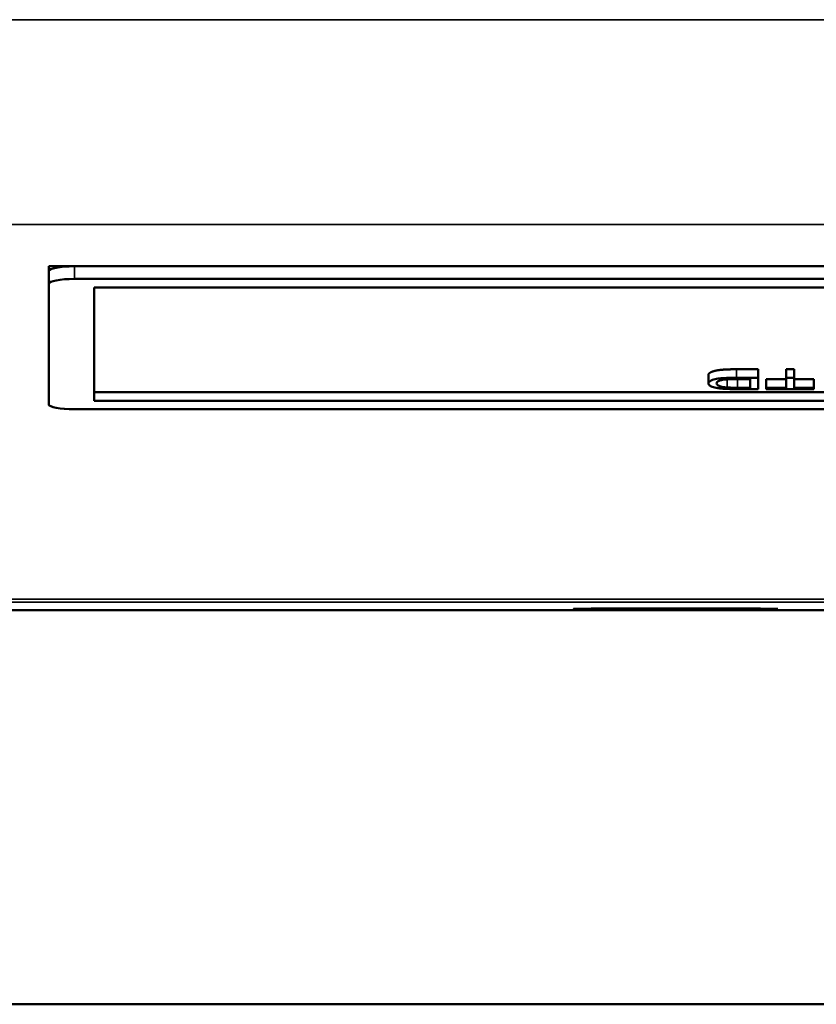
# Model space of a CAD drawing. Header units: inches. Extents: x 3.3 to 44.7, y 1.4 to 39.2.
# Tile 78 of 85: x 41.02 to 41.948, y 26.708 to 27.856. Entities that reach past the tile are written whole.
import ezdxf

# ---------------------------------------------------------------- set-up
doc = ezdxf.new("R2010")
doc.units = ezdxf.units.IN
doc.header["$MEASUREMENT"] = 0
doc.layers.add('Visible (ANSI)', color=7, linetype='Continuous', lineweight=50)
doc.layers.add('Visible Narrow (ANSI)', color=7, linetype='Continuous', lineweight=35)

msp = doc.modelspace()

# ---------------------------------------------------------------- linework, layer by layer
at = {"layer": 'Visible (ANSI)'}
for p, q in [((41.0535, 27.5681), (41.2035, 27.5681)), ((41.0535, 27.5624), (41.0535, 27.5681)), ((41.0535, 27.5624), (41.0535, 27.5476)), ((41.0835, 27.5681), (42.7235, 27.5681)), ((41.0535, 27.4071), (41.0535, 27.5476)), ((41.0835, 27.5533), (42.7235, 27.5533)), ((41.1066, 27.5432), (42.7004, 27.5432)), ((41.1066, 27.4114), (41.1066, 27.5432)), ((41.8552, 27.448), (41.8805, 27.448)), ((41.8805, 27.448), (41.8805, 27.4382)), ((41.9132, 27.448), (41.9132, 27.4382)), ((41.9132, 27.448), (41.9225, 27.448)), ((41.9225, 27.448), (41.9225, 27.4382)), ((41.8226, 27.4413), (41.8226, 27.4315)), ((41.8805, 27.4382), (41.8552, 27.4382)), ((41.8563, 27.4366), (41.8712, 27.4366)), ((41.8565, 27.4363), (41.8712, 27.4363)), ((41.8712, 27.4366), (41.8712, 27.4265)), ((41.8805, 27.4249), (41.8805, 27.4382)), ((41.89, 27.4363), (41.89, 27.4265)), ((41.89, 27.4363), (41.9132, 27.4363)), ((41.9225, 27.4382), (41.9132, 27.4382)), ((41.9132, 27.4382), (41.9132, 27.4265)), ((41.9225, 27.4265), (41.9225, 27.4382)), ((41.9225, 27.4363), (41.9455, 27.4363)), ((41.9455, 27.4363), (41.9455, 27.4265)), ((41.1066, 27.4213), (42.7004, 27.4213)), ((41.8564, 27.4249), (41.8805, 27.4249)), ((41.8712, 27.4265), (41.8565, 27.4265)), ((41.9132, 27.4265), (41.89, 27.4265)), ((41.89, 27.4265), (41.89, 27.4249)), ((41.89, 27.4249), (41.9455, 27.4249)), ((41.9455, 27.4265), (41.9225, 27.4265)), ((41.9455, 27.4249), (41.9455, 27.4265)), ((42.7004, 27.4114), (41.1066, 27.4114)), ((42.7235, 27.4014), (41.0835, 27.4014)), ((43.5445, 27.1671), (21.1245, 27.1671)), ((20.9807, 26.7077), (43.6796, 26.7077))]:
    msp.add_line(p, q, dxfattribs=at)
for centre, start_param, end_param in [((41.0835, 27.5624), 4.712389, 6.283185), ((41.0835, 27.5476), 4.712389, 6.283185), ((41.0835, 27.4071), 0, 1.570796)]:
    msp.add_ellipse(centre, major_axis=(-0.03, 0), ratio=0.189952, start_param=start_param, end_param=end_param, dxfattribs=at)
msp.add_ellipse((41.7845, 27.1686), major_axis=(0.119, 0), ratio=0.00541, dxfattribs=at)
for points in [[(41.8226, 27.4413), (41.8226, 27.4428), (41.8264, 27.4452), (41.8322, 27.4467), (41.8391, 27.4476), (41.8489, 27.448), (41.8552, 27.448)], [(41.8466, 27.4365), (41.8503, 27.4363), (41.8565, 27.4363)]]:
    msp.add_open_spline(points, degree=2, dxfattribs=at)
for points, knots in [([(41.8552, 27.4382), (41.8507, 27.4382), (41.8449, 27.4381), (41.8367, 27.4375), (41.8344, 27.4372), (41.83, 27.4363), (41.8278, 27.4358), (41.823, 27.4336), (41.8226, 27.4323), (41.8226, 27.4315)], [-0.1200795, -0.1200795, -0.1200795, -0.1200795, -0.0782796, -0.0782796, -0.0553638, -0.0553638, -0.0328697, -0.0328697, 0, 0, 0, 0]), ([(41.8322, 27.4315), (41.8322, 27.432), (41.8324, 27.4327), (41.8336, 27.4339), (41.8345, 27.4343), (41.8363, 27.435), (41.8375, 27.4354), (41.8392, 27.4357)], [-0.04322359, -0.04322359, -0.04322359, -0.04322359, -0.03115537, -0.03115537, -0.01763793, -0.01763793, 0, 0, 0, 0]), ([(41.8392, 27.4357), (41.84, 27.4359), (41.8409, 27.436), (41.8432, 27.4362), (41.8446, 27.4363), (41.8483, 27.4366), (41.8522, 27.4366), (41.8563, 27.4366)], [-0.04708302, -0.04708302, -0.04708302, -0.04708302, -0.04035783, -0.04035783, -0.03126514, -0.03126514, 0, 0, 0, 0]), ([(41.8226, 27.4315), (41.8226, 27.4308), (41.8229, 27.4301), (41.8245, 27.4287), (41.8256, 27.4281), (41.8287, 27.427), (41.8309, 27.4265), (41.8337, 27.4261)], [-0.07618913, -0.07618913, -0.07618913, -0.07618913, -0.05129348, -0.05129348, -0.02748299, -0.02748299, 0, 0, 0, 0]), ([(41.8446, 27.4268), (41.8434, 27.4268), (41.8422, 27.427), (41.8401, 27.4272), (41.8391, 27.4274), (41.8368, 27.4279), (41.8353, 27.4283), (41.8327, 27.4297), (41.8322, 27.4306), (41.8322, 27.4315)], [-0.1050644, -0.1050644, -0.1050644, -0.1050644, -0.0860517, -0.0860517, -0.0659504, -0.0659504, -0.0354965, -0.0354965, 0, 0, 0, 0]), ([(41.8337, 27.4261), (41.8351, 27.4258), (41.8367, 27.4256), (41.8401, 27.4253), (41.842, 27.4252), (41.8439, 27.4251)], [-0.02936972, -0.02936972, -0.02936972, -0.02936972, -0.01506774, -0.01506774, 0, 0, 0, 0]), ([(41.8439, 27.4251), (41.8456, 27.425), (41.8475, 27.425), (41.8515, 27.4249), (41.8541, 27.4249), (41.8564, 27.4249)], [-0.03094406, -0.03094406, -0.03094406, -0.03094406, -0.01790256, -0.01790256, 0, 0, 0, 0]), ([(41.8565, 27.4265), (41.8542, 27.4265), (41.8517, 27.4265), (41.8477, 27.4266), (41.846, 27.4266), (41.8446, 27.4268)], [-0.0269249, -0.0269249, -0.0269249, -0.0269249, -0.01152465, -0.01152465, 0, 0, 0, 0])]:
    msp.add_open_spline(points, degree=3, knots=knots, dxfattribs=at)
at = {"layer": 'Visible Narrow (ANSI)'}
for p, q in [((21.1245, 27.8555), (43.5445, 27.8555)), ((21.1245, 27.6167), (43.5445, 27.6167)), ((41.0835, 27.5533), (41.0835, 27.5681)), ((41.8552, 27.448), (41.8552, 27.4382)), ((41.8446, 27.4363), (41.8446, 27.4268)), ((41.8565, 27.4363), (41.8565, 27.4265)), ((21.1245, 27.1801), (43.5445, 27.1801)), ((21.1245, 27.1764), (43.5445, 27.1764))]:
    msp.add_line(p, q, dxfattribs=at)

doc.saveas('drawing.dxf')
